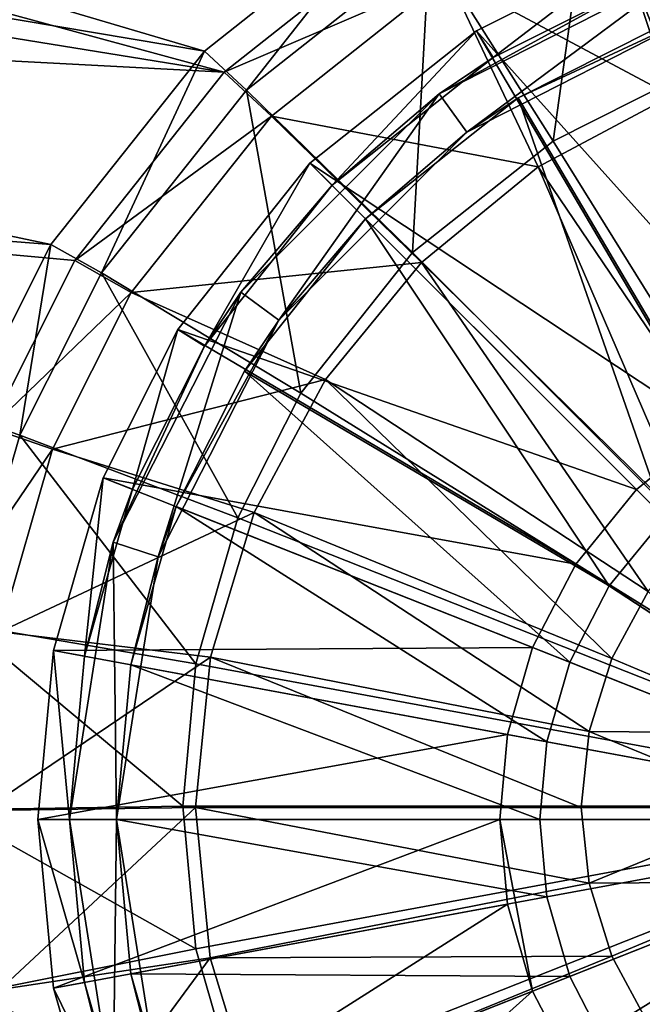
# Model space of a CAD drawing. Header units: metres. Extents: x -904 to 0, y -908 to 0.
# Tile 10 of 142: x -512 to -473, y -782 to -719. Entities that reach past the tile are written whole.
import ezdxf

# ---------------------------------------------------------------- set-up
doc = ezdxf.new("R2010")
doc.units = ezdxf.units.M

msp = doc.modelspace()

# ---------------------------------------------------------------- linework, layer by layer
at = {"layer": 'None012311'}
for points in [[(-834.768188, -664.913208, 108.069901), (-837.800415, -621.498779, 109.206749), (-500.425354, -721.194397, 106.596123)], [(-500.425354, -721.194397, 106.596123), (-837.800415, -621.498779, 109.206749), (-488.128265, -711.444336, 106.85144)], [(-487.187408, -713.039001, 109.810707), (-834.998535, -631.202759, 111.953667), (-499.1633, -722.534546, 109.562057)], [(-834.998535, -631.202759, 111.953667), (-832.430176, -668.551636, 110.975655), (-499.1633, -722.534546, 109.562057)], [(-831.226318, -708.327942, 106.933044), (-834.768188, -664.913208, 108.069901), (-510.178772, -733.487244, 106.274223)], [(-510.178772, -733.487244, 106.274223), (-834.768188, -664.913208, 108.069901), (-500.425354, -721.194397, 106.596123)], [(-499.1633, -722.534546, 109.562057), (-832.430176, -668.551636, 110.975655), (-829.558289, -705.071228, 110.019356)], [(-514.015442, -745.137939, 108.970169), (-508.662079, -734.506348, 109.248566), (-829.558289, -705.071228, 110.019356)], [(-508.662079, -734.506348, 109.248566), (-499.1633, -722.534546, 109.562057), (-829.558289, -705.071228, 110.019356)], [(-475.817078, -709.282715, 99.940567), (-463.775513, -705.821716, 100.031197), (-470.33017, -722.91272, 90.97438)], [(-515.674927, -744.40271, 105.988396), (-831.226318, -708.327942, 106.933044), (-510.178772, -733.487244, 106.274223)], [(-461.551056, -721.240173, 94.018822), (-463.369202, -708.073364, 102.148018), (-474.995239, -711.414917, 102.060509)], [(-486.134735, -714.474487, 99.804619), (-475.817078, -709.282715, 99.940567), (-478.276703, -726.912109, 90.869652)], [(-475.817078, -709.282715, 99.940567), (-470.33017, -722.91272, 90.97438), (-478.276703, -726.912109, 90.869652)], [(-500.425354, -721.194397, 106.596123), (-488.128265, -711.444336, 106.85144), (-497.751282, -723.685242, 99.563423)], [(-488.128265, -711.444336, 106.85144), (-486.134735, -714.474487, 99.804619), (-497.751282, -723.685242, 99.563423)], [(-470.741791, -724.025513, 93.945885), (-474.995239, -711.414917, 102.060509), (-484.957733, -716.428101, 101.929237)], [(-470.741791, -724.025513, 93.945885), (-461.551056, -721.240173, 94.018822), (-474.995239, -711.414917, 102.060509)], [(-484.957733, -716.428101, 101.929237), (-487.187408, -713.039001, 109.810707), (-499.1633, -722.534546, 109.562057)], [(-497.751282, -723.685242, 99.563423), (-486.134735, -714.474487, 99.804619), (-487.210724, -733.996887, 90.684135)], [(-486.134735, -714.474487, 99.804619), (-478.276703, -726.912109, 90.869652), (-487.210724, -733.996887, 90.684135)], [(-496.172485, -725.320435, 101.696388), (-484.957733, -716.428101, 101.929237), (-499.1633, -722.534546, 109.562057)], [(-479.212311, -728.549866, 93.827415), (-484.957733, -716.428101, 101.929237), (-496.172485, -725.320435, 101.696388)], [(-479.212311, -728.549866, 93.827415), (-470.741791, -724.025513, 93.945885), (-484.957733, -716.428101, 101.929237)], [(-510.178772, -733.487244, 106.274223), (-500.425354, -721.194397, 106.596123), (-506.965149, -735.297791, 99.259338)], [(-500.425354, -721.194397, 106.596123), (-497.751282, -723.685242, 99.563423), (-506.965149, -735.297791, 99.259338)], [(-496.172485, -725.320435, 101.696388), (-499.1633, -722.534546, 109.562057), (-508.662079, -734.506348, 109.248566)], [(-478.276703, -726.912109, 90.869652), (-470.33017, -722.91272, 90.97438), (-452.00235, -769.192566, 89.738754)], [(-506.965149, -735.297791, 99.259338), (-497.751282, -723.685242, 99.563423), (-494.297943, -742.927856, 90.450272)], [(-497.751282, -723.685242, 99.563423), (-487.210724, -733.996887, 90.684135), (-494.297943, -742.927856, 90.450272)], [(-479.212311, -728.549866, 93.827415), (-465.492737, -748.823547, 93.284843), (-470.741791, -724.025513, 93.945885)], [(-505.067841, -736.531311, 101.402817), (-496.172485, -725.320435, 101.696388), (-508.662079, -734.506348, 109.248566)], [(-486.637054, -734.639282, 93.667953), (-496.172485, -725.320435, 101.696388), (-505.067841, -736.531311, 101.402817)], [(-486.637054, -734.639282, 93.667953), (-479.212311, -728.549866, 93.827415), (-496.172485, -725.320435, 101.696388)], [(-487.210724, -733.996887, 90.684135), (-478.276703, -726.912109, 90.869652), (-452.00235, -769.192566, 89.738754)], [(-486.637054, -734.639282, 93.667953), (-469.18811, -751.824097, 93.206276), (-479.212311, -728.549866, 93.827415)], [(-469.18811, -751.824097, 93.206276), (-465.492737, -748.823547, 93.284843), (-479.212311, -728.549866, 93.827415)], [(-515.674927, -744.40271, 105.988396), (-510.178772, -733.487244, 106.274223), (-512.158691, -745.611877, 98.989258)], [(-510.178772, -733.487244, 106.274223), (-506.965149, -735.297791, 99.259338), (-512.158691, -745.611877, 98.989258)], [(-494.297943, -742.927856, 90.450272), (-487.210724, -733.996887, 90.684135), (-452.00235, -769.192566, 89.738754)], [(-505.067841, -736.531311, 101.402817), (-508.662079, -734.506348, 109.248566), (-514.015442, -745.137939, 108.970169)], [(-492.730652, -742.059814, 93.47364), (-486.637054, -734.639282, 93.667953), (-505.067841, -736.531311, 101.402817)], [(-492.730652, -742.059814, 93.47364), (-472.238434, -755.539246, 93.108986), (-486.637054, -734.639282, 93.667953)], [(-472.238434, -755.539246, 93.108986), (-469.18811, -751.824097, 93.206276), (-486.637054, -734.639282, 93.667953)], [(-512.158691, -745.611877, 98.989258), (-506.965149, -735.297791, 99.259338), (-498.298676, -750.871643, 90.242249)], [(-506.965149, -735.297791, 99.259338), (-494.297943, -742.927856, 90.450272), (-498.298676, -750.871643, 90.242249)], [(-510.082733, -746.490417, 101.142029), (-505.067841, -736.531311, 101.402817), (-514.015442, -745.137939, 108.970169)], [(-492.730652, -742.059814, 93.47364), (-505.067841, -736.531311, 101.402817), (-510.082733, -746.490417, 101.142029)], [(-497.258881, -750.526184, 93.251945), (-492.730652, -742.059814, 93.47364), (-510.082733, -746.490417, 101.142029)], [(-497.258881, -750.526184, 93.251945), (-474.538147, -759.808167, 92.9972), (-492.730652, -742.059814, 93.47364)], [(-474.538147, -759.808167, 92.9972), (-472.238434, -755.539246, 93.108986), (-492.730652, -742.059814, 93.47364)], [(-498.298676, -750.871643, 90.242249), (-494.297943, -742.927856, 90.450272), (-452.00235, -769.192566, 89.738754)], [(-515.674927, -744.40271, 105.988396), (-512.158691, -745.611877, 98.989258), (-515.620911, -757.649353, 98.674042)], [(-510.082733, -746.490417, 101.142029), (-514.015442, -745.137939, 108.970169), (-517.584473, -757.546936, 108.645226)], [(-515.620911, -757.649353, 98.674042), (-512.158691, -745.611877, 98.989258), (-500.963196, -760.135681, 89.999664)], [(-512.158691, -745.611877, 98.989258), (-498.298676, -750.871643, 90.242249), (-500.963196, -760.135681, 89.999664)], [(-513.425476, -758.112427, 100.837692), (-510.082733, -746.490417, 101.142029), (-517.584473, -757.546936, 108.645226)], [(-497.258881, -750.526184, 93.251945), (-510.082733, -746.490417, 101.142029), (-513.425476, -758.112427, 100.837692)], [(-500.047729, -759.713013, 93.011375), (-497.258881, -750.526184, 93.251945), (-513.425476, -758.112427, 100.837692)], [(-500.963196, -760.135681, 89.999664), (-498.298676, -750.871643, 90.242249), (-452.00235, -769.192566, 89.738754)], [(-500.047729, -759.713013, 93.011375), (-475.989716, -764.44635, 92.875748), (-497.258881, -750.526184, 93.251945)], [(-475.989716, -764.44635, 92.875748), (-474.538147, -759.808167, 92.9972), (-497.258881, -750.526184, 93.251945)], [(-463.269592, -764.539917, 92.867455), (-472.238434, -755.539246, 93.108986), (-474.538147, -759.808167, 92.9972)], [(-516.701111, -769.418518, 98.36586), (-515.620911, -757.649353, 98.674042), (-501.794525, -769.193176, 89.762482)], [(-515.620911, -757.649353, 98.674042), (-500.963196, -760.135681, 89.999664), (-501.794525, -769.193176, 89.762482)], [(-500.047729, -759.713013, 93.011375), (-513.425476, -758.112427, 100.837692), (-514.468384, -769.475403, 100.540146)], [(-500.990021, -769.267212, 92.761192), (-500.047729, -759.713013, 93.011375), (-514.468384, -769.475403, 100.540146)], [(-500.990021, -769.267212, 92.761192), (-476.495544, -769.269226, 92.749458), (-500.047729, -759.713013, 93.011375)], [(-476.495544, -769.269226, 92.749458), (-475.989716, -764.44635, 92.875748), (-500.047729, -759.713013, 93.011375)], [(-475.989716, -764.44635, 92.875748), (-463.269592, -764.539917, 92.867455), (-474.538147, -759.808167, 92.9972)], [(-501.794525, -769.193176, 89.762482), (-500.963196, -760.135681, 89.999664), (-452.00235, -769.192566, 89.738754)], [(-476.495544, -769.269226, 92.749458), (-464.24823, -769.270142, 92.743591), (-475.989716, -764.44635, 92.875748)], [(-464.24823, -769.270142, 92.743591), (-463.269592, -764.539917, 92.867455), (-475.989716, -764.44635, 92.875748)], [(-516.701111, -769.418518, 98.36586), (-501.794525, -769.193176, 89.762482), (-500.963196, -778.250732, 89.525307)], [(-500.963196, -778.250732, 89.525307), (-501.794525, -769.193176, 89.762482), (-452.00235, -769.192566, 89.738754)], [(-498.298676, -787.514771, 89.282715), (-500.963196, -778.250732, 89.525307), (-452.00235, -769.192566, 89.738754)], [(-494.297943, -795.458557, 89.074699), (-498.298676, -787.514771, 89.282715), (-452.00235, -769.192566, 89.738754)], [(-487.210724, -804.389526, 88.840836), (-494.297943, -795.458557, 89.074699), (-452.00235, -769.192566, 89.738754)], [(-478.276703, -811.474304, 88.655312), (-487.210724, -804.389526, 88.840836), (-452.00235, -769.192566, 89.738754)], [(-470.33017, -815.473694, 88.550591), (-478.276703, -811.474304, 88.655312), (-452.00235, -769.192566, 89.738754)], [(-515.620911, -781.187622, 98.057671), (-516.701111, -769.418518, 98.36586), (-500.963196, -778.250732, 89.525307)], [(-500.990021, -769.267212, 92.761192), (-514.468384, -769.475403, 100.540146), (-513.425476, -780.838379, 100.242592)], [(-500.0495, -778.821594, 92.511002), (-500.990021, -769.267212, 92.761192), (-513.425476, -780.838379, 100.242592)], [(-500.0495, -778.821594, 92.511002), (-475.990601, -774.092102, 92.623169), (-500.990021, -769.267212, 92.761192)], [(-475.990601, -774.092102, 92.623169), (-476.495544, -769.269226, 92.749458), (-500.990021, -769.267212, 92.761192)], [(-464.24823, -769.270142, 92.743591), (-476.495544, -769.269226, 92.749458), (-475.990601, -774.092102, 92.623169)], [(-463.270447, -774.000549, 92.61972), (-464.24823, -769.270142, 92.743591), (-475.990601, -774.092102, 92.623169)], [(-474.539886, -778.730591, 92.501701), (-475.990601, -774.092102, 92.623169), (-500.0495, -778.821594, 92.511002)], [(-463.270447, -774.000549, 92.61972), (-475.990601, -774.092102, 92.623169), (-474.539886, -778.730591, 92.501701)], [(-472.240936, -782.999939, 92.389908), (-463.270447, -774.000549, 92.61972), (-474.539886, -778.730591, 92.501701)], [(-515.620911, -781.187622, 98.057671), (-500.963196, -778.250732, 89.525307), (-498.298676, -787.514771, 89.282715)], [(-500.0495, -778.821594, 92.511002), (-513.425476, -780.838379, 100.242592), (-510.082733, -792.460449, 99.938263)], [(-497.262329, -788.008911, 92.270424), (-500.0495, -778.821594, 92.511002), (-510.082733, -792.460449, 99.938263)], [(-497.262329, -788.008911, 92.270424), (-474.539886, -778.730591, 92.501701), (-500.0495, -778.821594, 92.511002)], [(-472.240936, -782.999939, 92.389908), (-474.539886, -778.730591, 92.501701), (-497.262329, -788.008911, 92.270424)], [(-510.082733, -792.460449, 99.938263), (-513.425476, -780.838379, 100.242592), (-514.015442, -794.220703, 107.684891)], [(-519.339539, -782.057861, 105.002357), (-515.620911, -781.187622, 98.057671), (-512.158691, -793.225098, 97.742462)], [(-512.158691, -793.225098, 97.742462), (-515.620911, -781.187622, 98.057671), (-498.298676, -787.514771, 89.282715)]]:
    msp.add_3dface(points, dxfattribs=at)
at = {"layer": 'None012321'}
for points in [[(-462.738312, -712.013245, 111.452499), (-473.719238, -715.170471, 111.452499), (-457.397736, -740.871033, 115.948647)], [(-473.719238, -715.170471, 111.452499), (-483.130402, -719.90802, 111.452499), (-462.916931, -742.457947, 115.948647)], [(-483.130402, -719.90802, 108.389137), (-473.719238, -715.170471, 108.389137), (-482.076141, -721.607544, 108.797249)], [(-483.130402, -719.90802, 111.452499), (-473.719238, -715.170471, 111.452499), (-483.130402, -719.90802, 108.389137)], [(-483.130402, -719.90802, 108.389137), (-473.719238, -715.170471, 111.452499), (-473.719238, -715.170471, 108.389137)], [(-473.719238, -715.170471, 108.389137), (-472.983093, -717.030029, 108.797249), (-482.076141, -721.607544, 108.797249)], [(-473.719238, -715.170471, 111.452499), (-462.916931, -742.457947, 115.948647), (-457.397736, -740.871033, 115.948647)], [(-485.50592, -723.914185, 101.509148), (-472.983093, -717.030029, 108.797249), (-469.616119, -715.817932, 101.509148)], [(-485.50592, -723.914185, 101.509148), (-469.616119, -715.817932, 101.509148), (-483.742554, -726.341187, 101.509148)], [(-483.742554, -726.341187, 101.509148), (-469.616119, -715.817932, 101.509148), (-468.689087, -718.671082, 101.509148)], [(-485.50592, -723.914185, 101.509148), (-482.076141, -721.607544, 108.797249), (-472.983093, -717.030029, 108.797249)], [(-483.742554, -726.341187, 101.509148), (-468.689087, -718.671082, 101.509148), (-480.49469, -724.15686, 109.382034)], [(-468.689087, -718.671082, 101.509148), (-471.878845, -719.819397, 109.382034), (-480.49469, -724.15686, 109.382034)], [(-483.130402, -719.90802, 111.452499), (-493.721405, -728.308838, 111.452499), (-468.228088, -745.209412, 115.948647)], [(-493.721405, -728.308838, 108.389137), (-483.130402, -719.90802, 108.389137), (-492.307251, -729.723022, 108.797249)], [(-493.721405, -728.308838, 111.452499), (-483.130402, -719.90802, 111.452499), (-493.721405, -728.308838, 108.389137)], [(-493.721405, -728.308838, 108.389137), (-483.130402, -719.90802, 111.452499), (-483.130402, -719.90802, 108.389137)], [(-483.130402, -719.90802, 108.389137), (-482.076141, -721.607544, 108.797249), (-492.307251, -729.723022, 108.797249)], [(-483.130402, -719.90802, 111.452499), (-468.228088, -745.209412, 115.948647), (-462.916931, -742.457947, 115.948647)], [(-480.49469, -724.15686, 109.382034), (-471.878845, -719.819397, 109.382034), (-466.841797, -747.329834, 113.182106)], [(-492.307251, -729.723022, 108.797249), (-482.076141, -721.607544, 108.797249), (-485.50592, -723.914185, 101.509148)], [(-498.116119, -736.524353, 101.509148), (-492.307251, -729.723022, 108.797249), (-485.50592, -723.914185, 101.509148)], [(-498.116119, -736.524353, 101.509148), (-485.50592, -723.914185, 101.509148), (-495.689087, -738.28772, 101.509148)], [(-495.689087, -738.28772, 101.509148), (-485.50592, -723.914185, 101.509148), (-483.742554, -726.341187, 101.509148)], [(-490.185913, -731.84436, 109.382034), (-480.49469, -724.15686, 109.382034), (-471.178009, -750.852295, 113.182106)], [(-483.742554, -726.341187, 101.509148), (-480.49469, -724.15686, 109.382034), (-490.185913, -731.84436, 109.382034)], [(-480.49469, -724.15686, 109.382034), (-466.841797, -747.329834, 113.182106), (-471.178009, -750.852295, 113.182106)], [(-495.689087, -738.28772, 101.509148), (-483.742554, -726.341187, 101.509148), (-490.185913, -731.84436, 109.382034)], [(-493.721405, -728.308838, 111.452499), (-502.122253, -738.899902, 111.452499), (-472.96936, -749.060913, 115.948647)], [(-502.122253, -738.899902, 108.389137), (-493.721405, -728.308838, 108.389137), (-500.42276, -739.954163, 108.797249)], [(-502.122253, -738.899902, 111.452499), (-493.721405, -728.308838, 111.452499), (-502.122253, -738.899902, 108.389137)], [(-502.122253, -738.899902, 108.389137), (-493.721405, -728.308838, 111.452499), (-493.721405, -728.308838, 108.389137)], [(-493.721405, -728.308838, 108.389137), (-492.307251, -729.723022, 108.797249), (-500.42276, -739.954163, 108.797249)], [(-493.721405, -728.308838, 111.452499), (-472.96936, -749.060913, 115.948647), (-468.228088, -745.209412, 115.948647)], [(-500.42276, -739.954163, 108.797249), (-492.307251, -729.723022, 108.797249), (-498.116119, -736.524353, 101.509148)], [(-497.873444, -741.535583, 109.382034), (-490.185913, -731.84436, 109.382034), (-474.700439, -755.188477, 113.182106)], [(-495.689087, -738.28772, 101.509148), (-490.185913, -731.84436, 109.382034), (-497.873444, -741.535583, 109.382034)], [(-490.185913, -731.84436, 109.382034), (-471.178009, -750.852295, 113.182106), (-474.700439, -755.188477, 113.182106)], [(-506.212372, -752.414185, 101.509148), (-500.42276, -739.954163, 108.797249), (-498.116119, -736.524353, 101.509148)], [(-506.212372, -752.414185, 101.509148), (-498.116119, -736.524353, 101.509148), (-503.359222, -753.341187, 101.509148)], [(-503.359222, -753.341187, 101.509148), (-498.116119, -736.524353, 101.509148), (-495.689087, -738.28772, 101.509148)], [(-503.359222, -753.341187, 101.509148), (-495.689087, -738.28772, 101.509148), (-502.210907, -750.151428, 109.382034)], [(-502.210907, -750.151428, 109.382034), (-495.689087, -738.28772, 101.509148), (-497.873444, -741.535583, 109.382034)], [(-502.122253, -738.899902, 111.452499), (-506.859802, -748.311035, 111.452507), (-476.820862, -753.802185, 115.948647)], [(-506.859802, -748.311035, 108.389137), (-502.122253, -738.899902, 108.389137), (-505.000275, -749.04718, 108.797256)], [(-506.859802, -748.311035, 111.452507), (-502.122253, -738.899902, 111.452499), (-506.859802, -748.311035, 108.389137)], [(-506.859802, -748.311035, 108.389137), (-502.122253, -738.899902, 111.452499), (-502.122253, -738.899902, 108.389137)], [(-502.122253, -738.899902, 108.389137), (-500.42276, -739.954163, 108.797249), (-505.000275, -749.04718, 108.797256)], [(-502.122253, -738.899902, 111.452499), (-476.820862, -753.802185, 115.948647), (-472.96936, -749.060913, 115.948647)], [(-505.000275, -749.04718, 108.797256), (-500.42276, -739.954163, 108.797249), (-506.212372, -752.414185, 101.509148)], [(-502.210907, -750.151428, 109.382034), (-497.873444, -741.535583, 109.382034), (-477.216858, -760.045837, 113.182106)], [(-497.873444, -741.535583, 109.382034), (-474.700439, -755.188477, 113.182106), (-477.216858, -760.045837, 113.182106)], [(-468.228088, -745.209412, 115.948647), (-472.96936, -749.060913, 115.948647), (-452.002167, -770.028137, 117.452507)], [(-506.859802, -748.311035, 111.452507), (-510.017059, -759.291992, 111.452507), (-479.572357, -759.113342, 115.948647)], [(-510.017059, -759.291992, 108.389137), (-506.859802, -748.311035, 108.389137), (-508.050507, -759.655884, 108.797256)], [(-510.017059, -759.291992, 108.389137), (-510.017059, -759.291992, 111.452507), (-506.859802, -748.311035, 111.452507)], [(-510.017059, -759.291992, 108.389137), (-506.859802, -748.311035, 111.452507), (-506.859802, -748.311035, 108.389137)], [(-506.859802, -748.311035, 108.389137), (-505.000275, -749.04718, 108.797256), (-508.050507, -759.655884, 108.797256)], [(-506.859802, -748.311035, 111.452507), (-479.572357, -759.113342, 115.948647), (-476.820862, -753.802185, 115.948647)], [(-508.050507, -759.655884, 108.797256), (-505.000275, -749.04718, 108.797256), (-506.212372, -752.414185, 101.509148)], [(-472.96936, -749.060913, 115.948647), (-476.820862, -753.802185, 115.948647), (-452.002167, -770.028137, 117.452507)], [(-505.100586, -760.201782, 109.382042), (-502.210907, -750.151428, 109.382034), (-478.668182, -765.093506, 113.182106)], [(-505.100586, -760.201782, 109.382042), (-503.359222, -753.341187, 101.509148), (-502.210907, -750.151428, 109.382034)], [(-502.210907, -750.151428, 109.382034), (-477.216858, -760.045837, 113.182106), (-478.668182, -765.093506, 113.182106)], [(-474.700439, -755.188477, 113.182106), (-471.178009, -750.852295, 113.182106), (-452.002167, -770.028137, 114.452507)], [(-508.050507, -759.655884, 108.797256), (-506.212372, -752.414185, 101.509148), (-509.002167, -770.028137, 101.509148)], [(-509.002167, -770.028137, 101.509148), (-506.212372, -752.414185, 101.509148), (-506.002167, -770.028137, 101.509148)], [(-506.002167, -770.028137, 101.509148), (-506.212372, -752.414185, 101.509148), (-503.359222, -753.341187, 101.509148)], [(-506.002167, -770.028137, 101.509148), (-503.359222, -753.341187, 101.509148), (-505.100586, -760.201782, 109.382042)], [(-476.820862, -753.802185, 115.948647), (-479.572357, -759.113342, 115.948647), (-452.002167, -770.028137, 117.452507)], [(-477.216858, -760.045837, 113.182106), (-474.700439, -755.188477, 113.182106), (-452.002167, -770.028137, 114.452507)], [(-510.017059, -759.291992, 111.452507), (-481.159241, -764.632568, 115.948647), (-479.572357, -759.113342, 115.948647)], [(-479.572357, -759.113342, 115.948647), (-481.159241, -764.632568, 115.948647), (-452.002167, -770.028137, 117.452507)], [(-510.017059, -759.291992, 111.452507), (-511.002106, -770.028137, 111.452507), (-481.159241, -764.632568, 115.948647)], [(-511.002106, -770.028137, 108.389137), (-510.017059, -759.291992, 108.389137), (-509.002167, -770.028137, 108.797256)], [(-511.002106, -770.028137, 108.389137), (-511.002106, -770.028137, 111.452507), (-510.017059, -759.291992, 108.389137)], [(-511.002106, -770.028137, 111.452507), (-510.017059, -759.291992, 111.452507), (-510.017059, -759.291992, 108.389137)], [(-510.017059, -759.291992, 108.389137), (-508.050507, -759.655884, 108.797256), (-509.002167, -770.028137, 108.797256)], [(-509.002167, -770.028137, 108.797256), (-508.050507, -759.655884, 108.797256), (-509.002167, -770.028137, 101.509148)], [(-506.002167, -770.028137, 109.382042), (-505.100586, -760.201782, 109.382042), (-479.120911, -770.028137, 113.182106)], [(-506.002167, -770.028137, 109.382042), (-506.002167, -770.028137, 101.509148), (-505.100586, -760.201782, 109.382042)], [(-505.100586, -760.201782, 109.382042), (-478.668182, -765.093506, 113.182106), (-479.120911, -770.028137, 113.182106)], [(-478.668182, -765.093506, 113.182106), (-477.216858, -760.045837, 113.182106), (-452.002167, -770.028137, 114.452507)], [(-511.002106, -770.028137, 111.452507), (-481.654266, -770.028137, 115.948647), (-481.159241, -764.632568, 115.948647)], [(-481.159241, -764.632568, 115.948647), (-481.654266, -770.028137, 115.948647), (-452.002167, -770.028137, 117.452507)], [(-479.120911, -770.028137, 113.182106), (-478.668182, -765.093506, 113.182106), (-452.002167, -770.028137, 114.452507)], [(-511.002106, -770.028137, 111.452507), (-510.017059, -780.764282, 111.452507), (-481.654266, -770.028137, 115.948647)], [(-509.002167, -770.028137, 108.797256), (-508.050507, -780.40033, 108.797256), (-511.002106, -770.028137, 108.389137)], [(-508.050507, -780.40033, 108.797256), (-510.017059, -780.764282, 108.389137), (-511.002106, -770.028137, 108.389137)], [(-511.002106, -770.028137, 111.452507), (-511.002106, -770.028137, 108.389137), (-510.017059, -780.764282, 111.452507)], [(-511.002106, -770.028137, 108.389137), (-510.017059, -780.764282, 108.389137), (-510.017059, -780.764282, 111.452507)], [(-510.017059, -780.764282, 111.452507), (-481.159241, -775.423706, 115.948647), (-481.654266, -770.028137, 115.948647)], [(-509.002167, -770.028137, 108.797256), (-509.002167, -770.028137, 101.509148), (-508.050507, -780.40033, 108.797256)], [(-509.002167, -770.028137, 101.509148), (-506.212372, -787.64209, 101.509148), (-508.050507, -780.40033, 108.797256)], [(-506.212372, -787.64209, 101.509148), (-509.002167, -770.028137, 101.509148), (-506.002167, -770.028137, 101.509148)], [(-506.212372, -787.64209, 101.509148), (-506.002167, -770.028137, 101.509148), (-503.359222, -786.715027, 101.509148)], [(-505.100586, -779.854431, 109.382042), (-506.002167, -770.028137, 109.382042), (-478.668182, -774.962769, 113.182106)], [(-506.002167, -770.028137, 109.382042), (-479.120911, -770.028137, 113.182106), (-478.668182, -774.962769, 113.182106)], [(-506.002167, -770.028137, 109.382042), (-505.100586, -779.854431, 109.382042), (-506.002167, -770.028137, 101.509148)], [(-505.100586, -779.854431, 109.382042), (-503.359222, -786.715027, 101.509148), (-506.002167, -770.028137, 101.509148)], [(-481.654266, -770.028137, 115.948647), (-481.159241, -775.423706, 115.948647), (-479.572357, -780.942932, 115.948647)], [(-479.572357, -780.942932, 115.948647), (-452.002167, -770.028137, 117.452507), (-481.654266, -770.028137, 115.948647)], [(-479.572357, -780.942932, 115.948647), (-476.820862, -786.254089, 115.948647), (-452.002167, -770.028137, 117.452507)], [(-478.668182, -774.962769, 113.182106), (-479.120911, -770.028137, 113.182106), (-452.002167, -770.028137, 114.452507)], [(-477.216858, -780.010376, 113.182106), (-478.668182, -774.962769, 113.182106), (-452.002167, -770.028137, 114.452507)], [(-474.700439, -784.867798, 113.182106), (-477.216858, -780.010376, 113.182106), (-452.002167, -770.028137, 114.452507)], [(-476.820862, -786.254089, 115.948647), (-472.96936, -790.995361, 115.948647), (-452.002167, -770.028137, 117.452507)], [(-471.178009, -789.203979, 113.182106), (-474.700439, -784.867798, 113.182106), (-452.002167, -770.028137, 114.452507)], [(-472.96936, -790.995361, 115.948647), (-468.228088, -794.846802, 115.948647), (-452.002167, -770.028137, 117.452507)], [(-510.017059, -780.764282, 111.452507), (-506.859802, -791.745239, 111.452507), (-481.159241, -775.423706, 115.948647)], [(-481.159241, -775.423706, 115.948647), (-506.859802, -791.745239, 111.452507), (-479.572357, -780.942932, 115.948647)], [(-505.100586, -779.854431, 109.382042), (-478.668182, -774.962769, 113.182106), (-477.216858, -780.010376, 113.182106)], [(-502.210907, -789.904785, 109.382042), (-505.100586, -779.854431, 109.382042), (-477.216858, -780.010376, 113.182106)], [(-505.100586, -779.854431, 109.382042), (-502.210907, -789.904785, 109.382042), (-503.359222, -786.715027, 101.509148)], [(-508.050507, -780.40033, 108.797256), (-505.000275, -791.009094, 108.797256), (-510.017059, -780.764282, 108.389137)], [(-508.050507, -780.40033, 108.797256), (-506.212372, -787.64209, 101.509148), (-505.000275, -791.009094, 108.797256)], [(-502.210907, -789.904785, 109.382042), (-477.216858, -780.010376, 113.182106), (-474.700439, -784.867798, 113.182106)], [(-505.000275, -791.009094, 108.797256), (-506.859802, -791.745239, 108.389137), (-510.017059, -780.764282, 108.389137)], [(-510.017059, -780.764282, 111.452507), (-510.017059, -780.764282, 108.389137), (-506.859802, -791.745239, 108.389137)], [(-510.017059, -780.764282, 111.452507), (-506.859802, -791.745239, 108.389137), (-506.859802, -791.745239, 111.452507)], [(-479.572357, -780.942932, 115.948647), (-506.859802, -791.745239, 111.452507), (-502.122253, -801.156372, 111.452507)], [(-479.572357, -780.942932, 115.948647), (-502.122253, -801.156372, 111.452507), (-476.820862, -786.254089, 115.948647)]]:
    msp.add_3dface(points, dxfattribs=at)

doc.saveas('drawing.dxf')
